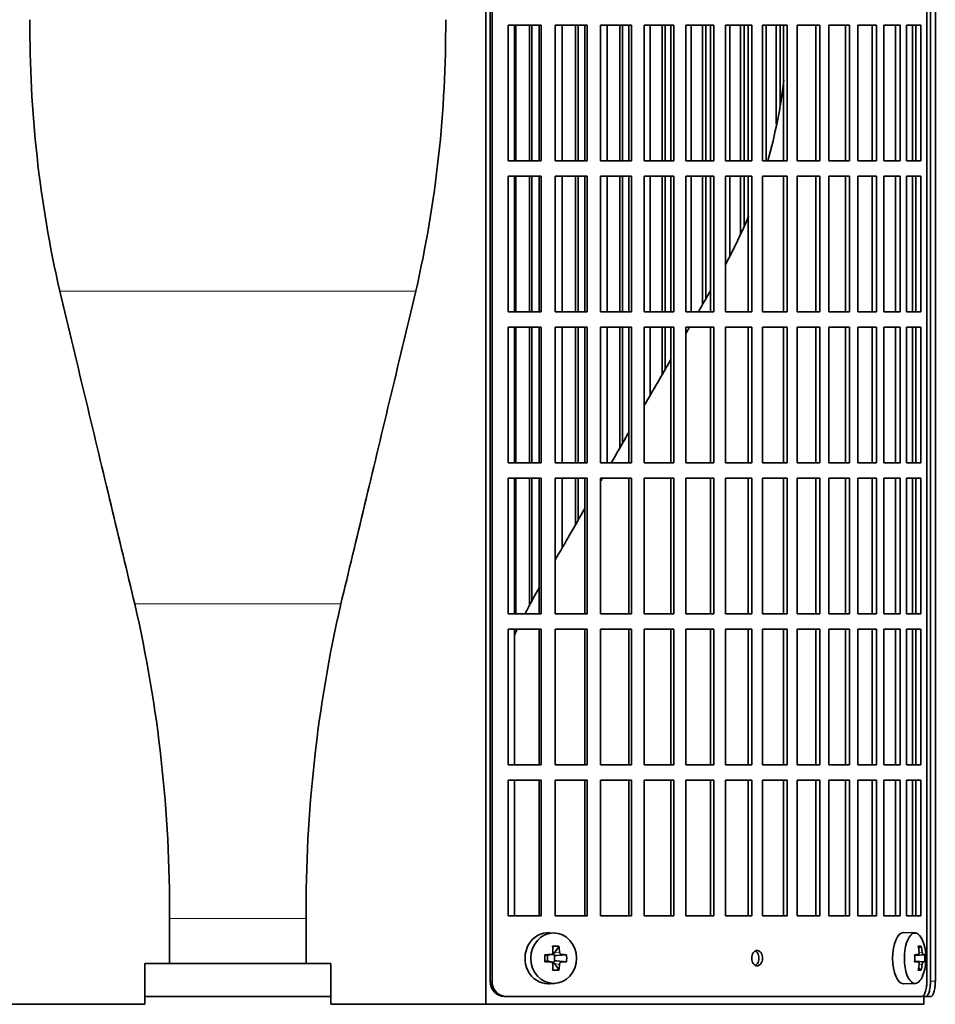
# Model space of a CAD drawing. Header units: millimetres. Extents: x 342 to 1217, y -1599 to 1593.
# Tile 11 of 20: x 449 to 628, y -152 to 40. Entities that reach past the tile are written whole.
import ezdxf

# ---------------------------------------------------------------- set-up
doc = ezdxf.new("R2010")
doc.units = ezdxf.units.MM
for name, color, linetype in [('M5X8_UNI7687', 7, 'Continuous'), ('VSI344-454_FILTR', 7, 'Continuous'), ('VSI344-454_SUPPO', 7, 'Continuous')]:
    doc.layers.add(name, color=color, linetype=linetype)

# ---------------------------------------------------------------- blocks, each defined once
blk = doc.blocks.new('SE')
at = {"layer": 'M5X8_UNI7687', "color": 7, "linetype": 'Continuous', "lineweight": 35}
for p, q in [((553.93, -138.48), (552.88, -138.41)), ((624.31, -138.47), (622.05, -138.4)), ((554.72, -141.07), (553.81, -142.37)), ((625.48, -141.07), (624.97, -141.46)), ((551.97, -142.71), (552.39, -142.87)), ((551.97, -144.09), (552.39, -143.93)), ((552.43, -142.87), (553.18, -142.68)), ((553.18, -144.12), (552.43, -143.93)), ((552.48, -143.94), (552.48, -142.86)), ((553.16, -142.65), (553.67, -142.65)), ((553.67, -144.15), (553.18, -144.15)), ((553.84, -142.83), (553.84, -143.97)), ((556.2, -142.71), (554.26, -142.87)), ((556.2, -144.09), (554.26, -143.93)), ((624.2, -142.76), (624.87, -142.69)), ((624.87, -144.11), (624.2, -144.04)), ((626.18, -142.71), (624.21, -142.85)), ((626.18, -144.09), (624.21, -143.95)), ((554.72, -145.74), (553.81, -144.43)), ((625.48, -145.74), (624.97, -145.34)), ((552.88, -148.39), (553.93, -148.32)), ((622.05, -148.4), (624.31, -148.33))]:
    blk.add_line(p, q, dxfattribs=at)
at = {"layer": 'M5X8_UNI7687', "color": 4, "linetype": 'Continuous', "lineweight": 9}
for p, q in [((553.81, -142.37), (554.82, -142.19)), ((625.07, -142.25), (625.67, -142.19)), ((552.39, -142.87), (553.08, -142.69)), ((553.08, -144.11), (552.39, -143.93)), ((555.27, -142.69), (554.26, -142.87)), ((554.26, -143.93), (555.27, -144.11)), ((624.2, -142.76), (624.86, -142.69)), ((624.86, -144.11), (624.2, -144.04)), ((625.88, -142.69), (624.21, -142.85)), ((624.21, -143.96), (625.88, -144.11)), ((554.82, -144.61), (553.81, -144.43)), ((625.67, -144.61), (625.07, -144.55))]:
    blk.add_line(p, q, dxfattribs=at)
at = {"layer": 'M5X8_UNI7687', "color": 7, "linetype": 'Continuous', "lineweight": 35}
for centre, radius, start, end in [((553.07, -142.23), 0.465, 271.4799, 4.1476), ((616.4, -143.4), 10, 343.7273, 16.2727), ((601.33, -143.4), 49.36, 179.1963, 180.8037), ((553.07, -144.58), 0.465, 355.8523, 88.5202), ((545.62, -143.4), 10.6, 356.2556, 3.7444), ((616.78, -143.4), 9.42, 355.7871, 4.2129)]:
    blk.add_arc(centre, radius, start, end, dxfattribs=at)
for centre, major_axis, ratio, start_param, end_param in [((552.61, -143.4), (0, -5), 0.906308, 3.081955, 6.283185), ((622.02, -143.4), (0, -5), 0.422618, 3.141593, 6.283185), ((624.28, -143.4), (0, -4.93), 0.422618, 2.175256, 6.283185), ((550.92, -146.46), (8.86, 2.7), 0.529916, 0.974266, 1.123958), ((550.14, -143.4), (0, 10), 0.34202, -1.449667, -1.335108), ((549.85, -143.4), (0, 10), 0.5, -1.449667, -1.335108), ((618.4, -146.46), (7.75, 5.06), 0.247104, 0.286808, 0.4365), ((616.48, -143.4), (0, 10), 0.866025, 4.833518, 4.948078), ((616.35, -143.4), (0, 10), 0.939693, 4.833518, 4.948078), ((549.99, -143.56), (9.99, 0.37), 0.07899, 1.254131, 1.36869), ((549.99, -143.25), (9.99, -0.37), 0.07899, -1.36869, -1.254131), ((552.39, -142.36), (-0.03, 0.507), 0.355475, 2.983295, 3.209876), ((552.39, -144.44), (-0.03, -0.507), 0.355475, 3.073309, 3.29989), ((554.27, -142.36), (-0.561, -0.512), 0.450112, 5.177855, 5.696055), ((554.07, -142.4), (-0.019, -0.502), 0.906042, 5.273044, 5.799842), ((554.07, -144.4), (-0.019, 0.502), 0.906042, 0.483343, 1.010141), ((554.27, -144.44), (-0.561, 0.512), 0.450112, 0.58713, 1.105331), ((554.27, -142.36), (-0.85, -0.111), 0.58208, 0.96918, 1.487381), ((554.27, -144.44), (-0.85, 0.111), 0.58208, 4.795805, 5.314006), ((549.99, -143.56), (9.99, 0.37), 0.07899, 0.897313, 1.011873), ((549.99, -143.25), (9.99, -0.37), 0.07899, -1.011873, -0.897313), ((616.41, -143.56), (9.97, 0.79), 0.036834, 0.556003, 0.670562), ((619.7, -143.4), (0, -9.26), 0.488139, 1.49595, 1.645642), ((616.41, -143.25), (9.97, -0.79), 0.036834, -0.670562, -0.556003), ((616.41, -143.56), (9.97, 0.79), 0.036834, 0.199185, 0.313745), ((616.41, -143.25), (9.97, -0.79), 0.036834, -0.313745, -0.199185), ((550.14, -143.4), (0, -10), 0.34202, 1.335108, 1.449667), ((550.92, -140.34), (8.86, -2.7), 0.529916, -1.123958, -0.974266), ((549.85, -143.4), (0, -10), 0.5, 1.335108, 1.449667), ((616.48, -143.4), (0, -10), 0.866025, 1.335108, 1.449667), ((618.4, -140.34), (7.75, -5.06), 0.247104, -0.4365, -0.286808), ((616.35, -143.4), (0, -10), 0.939693, 1.335108, 1.449667), ((624.28, -143.4), (0, -4.93), 0.422618, 0, 0.966337), ((552.61, -143.4), (0, -5), 0.906308, 0, 0.059638), ((622.02, -143.4), (0, -5), 0.422618, 0, 0.012961)]:
    blk.add_ellipse(centre, major_axis=major_axis, ratio=ratio, start_param=start_param, end_param=end_param, dxfattribs=at)
blk.add_ellipse((553.67, -143.4), major_axis=(0, -4.93), ratio=0.906308, dxfattribs=at)
for points in [[(554.82, -142.19), (554.82, -142.21), (554.82, -142.24), (554.83, -142.29), (554.84, -142.34), (554.86, -142.38), (554.88, -142.42), (554.9, -142.47), (554.93, -142.51), (554.96, -142.54), (554.99, -142.58), (555.03, -142.61), (555.07, -142.63), (555.11, -142.65), (555.14, -142.67), (555.18, -142.68), (555.22, -142.69), (555.25, -142.69), (555.27, -142.69)], [(624.86, -142.69), (624.87, -142.69), (624.89, -142.69), (624.91, -142.68), (624.94, -142.67), (624.96, -142.65), (624.98, -142.63), (625, -142.61), (625.02, -142.58), (625.03, -142.54), (625.05, -142.51), (625.06, -142.47), (625.07, -142.42), (625.07, -142.38), (625.08, -142.34), (625.08, -142.29), (625.08, -142.24), (625.08, -142.21), (625.07, -142.19)], [(625.67, -142.19), (625.68, -142.21), (625.68, -142.24), (625.69, -142.29), (625.7, -142.34), (625.71, -142.38), (625.72, -142.42), (625.73, -142.47), (625.74, -142.51), (625.76, -142.54), (625.77, -142.58), (625.79, -142.61), (625.81, -142.63), (625.82, -142.65), (625.84, -142.67), (625.85, -142.68), (625.87, -142.69), (625.88, -142.69), (625.88, -142.69)], [(555.27, -144.11), (555.25, -144.11), (555.22, -144.11), (555.18, -144.12), (555.14, -144.13), (555.11, -144.15), (555.07, -144.17), (555.03, -144.19), (554.99, -144.22), (554.96, -144.26), (554.93, -144.3), (554.9, -144.34), (554.88, -144.38), (554.86, -144.42), (554.84, -144.46), (554.83, -144.51), (554.82, -144.56), (554.82, -144.59), (554.82, -144.61)], [(625.07, -144.61), (625.08, -144.59), (625.08, -144.56), (625.08, -144.51), (625.08, -144.46), (625.07, -144.42), (625.07, -144.38), (625.06, -144.34), (625.05, -144.3), (625.03, -144.26), (625.02, -144.22), (625, -144.19), (624.98, -144.17), (624.96, -144.15), (624.94, -144.13), (624.91, -144.12), (624.89, -144.11), (624.87, -144.11), (624.86, -144.11)], [(625.88, -144.11), (625.88, -144.11), (625.87, -144.11), (625.85, -144.12), (625.84, -144.13), (625.82, -144.15), (625.81, -144.17), (625.79, -144.19), (625.77, -144.22), (625.76, -144.26), (625.74, -144.3), (625.73, -144.34), (625.72, -144.38), (625.71, -144.42), (625.7, -144.46), (625.69, -144.51), (625.68, -144.56), (625.68, -144.59), (625.67, -144.61)]]:
    blk.add_open_spline(points, degree=3, dxfattribs=at)
at = {"layer": 'VSI344-454_FILTR', "color": 7, "linetype": 'Continuous', "lineweight": 35}
for p, q in [((541.29, -147.9), (541.29, 125.1)), ((541.63, -147.9), (541.63, 125.1)), ((626.59, -147.9), (626.59, 125.1)), ((627.3, -147.9), (627.3, 121.1)), ((628.25, -147.9), (628.25, 121.1)), ((544.78, 12.35), (544.78, 38.85)), ((544.78, 38.85), (551.25, 38.85)), ((546.3, 12.35), (546.3, 38.85)), ((548.98, 12.35), (548.98, 38.85)), ((549.4, 12.35), (549.4, 38.85)), ((550.86, 12.35), (550.86, 38.85)), ((551.25, 12.35), (551.25, 38.85)), ((553.96, 12.35), (553.96, 38.85)), ((553.96, 38.85), (560.23, 38.85)), ((555.36, 12.35), (555.36, 38.85)), ((557.95, 12.35), (557.95, 38.85)), ((558.44, 12.35), (558.44, 38.85)), ((559.77, 12.35), (559.77, 38.85)), ((560.23, 12.35), (560.23, 38.85)), ((562.84, 12.35), (562.84, 38.85)), ((562.84, 38.85), (568.86, 38.85)), ((564.1, 12.35), (564.1, 38.85)), ((566.6, 12.35), (566.6, 38.85)), ((567.15, 12.35), (567.15, 38.85)), ((568.35, 12.35), (568.35, 38.85)), ((568.86, 12.35), (568.86, 38.85)), ((571.37, 12.35), (571.37, 38.85)), ((571.37, 38.85), (577.13, 38.85)), ((572.5, 12.35), (572.5, 38.85)), ((574.89, 12.35), (574.89, 38.85)), ((575.49, 12.35), (575.49, 38.85)), ((576.55, 12.35), (576.55, 38.85)), ((577.13, 12.35), (577.13, 38.85)), ((579.51, 12.35), (579.51, 38.85)), ((579.51, 38.85), (584.98, 38.85)), ((580.51, 12.35), (580.51, 38.85)), ((582.77, 12.35), (582.77, 38.85)), ((583.43, 12.35), (583.43, 38.85)), ((584.35, 12.35), (584.35, 38.85)), ((584.98, 12.35), (584.98, 38.85)), ((587.23, 12.35), (587.23, 38.85)), ((587.23, 38.85), (592.37, 38.85)), ((588.08, 12.35), (588.08, 38.85)), ((590.21, 12.35), (590.21, 38.85)), ((590.92, 12.35), (590.92, 38.85)), ((591.69, 12.35), (591.69, 38.85)), ((592.37, 12.35), (592.37, 38.85)), ((594.48, 38.85), (599.28, 38.85)), ((594.48, 12.35), (594.48, 38.85)), ((595.18, 12.35), (595.18, 38.85)), ((597.17, 19.51), (597.17, 38.85)), ((597.92, 23.28), (597.92, 38.85)), ((598.55, 12.35), (598.55, 38.85)), ((599.28, 12.35), (599.28, 38.85)), ((601.24, 38.85), (605.66, 38.85)), ((601.24, 12.35), (601.24, 38.85)), ((604.89, 12.35), (604.89, 38.85)), ((605.66, 12.35), (605.66, 38.85)), ((607.46, 38.85), (611.49, 38.85)), ((607.46, 12.35), (607.46, 38.85)), ((610.67, 12.35), (610.67, 38.85)), ((611.49, 12.35), (611.49, 38.85)), ((613.12, 38.85), (616.74, 38.85)), ((613.12, 12.35), (613.12, 38.85)), ((615.88, 12.35), (615.88, 38.85)), ((616.74, 12.35), (616.74, 38.85)), ((618.19, 38.85), (621.38, 38.85)), ((618.19, 12.35), (618.19, 38.85)), ((620.49, 12.35), (620.49, 38.85)), ((621.38, 12.35), (621.38, 38.85)), ((622.64, 38.85), (625.39, 38.85)), ((622.64, 12.35), (622.64, 38.85)), ((624.47, 12.35), (624.47, 38.85)), ((625.39, 12.35), (625.39, 38.85)), ((544.78, 12.35), (551.25, 12.35)), ((553.96, 12.35), (560.23, 12.35)), ((562.84, 12.35), (568.86, 12.35)), ((571.37, 12.35), (577.13, 12.35)), ((579.51, 12.35), (584.98, 12.35)), ((587.23, 12.35), (592.37, 12.35)), ((594.48, 12.35), (599.28, 12.35)), ((601.24, 12.35), (605.66, 12.35)), ((607.46, 12.35), (611.49, 12.35)), ((613.12, 12.35), (616.74, 12.35)), ((618.19, 12.35), (621.38, 12.35)), ((622.64, 12.35), (625.39, 12.35)), ((544.78, -17.15), (544.78, 9.35)), ((544.78, 9.35), (551.25, 9.35)), ((546.3, -17.15), (546.3, 9.35)), ((548.98, -17.15), (548.98, 9.35)), ((549.4, -17.15), (549.4, 9.35)), ((550.86, -17.15), (550.86, 9.35)), ((551.25, -17.15), (551.25, 9.35)), ((553.96, -17.15), (553.96, 9.35)), ((553.96, 9.35), (560.23, 9.35)), ((555.36, -17.15), (555.36, 9.35)), ((557.95, -17.15), (557.95, 9.35)), ((558.44, -17.15), (558.44, 9.35)), ((559.77, -17.15), (559.77, 9.35)), ((560.23, -17.15), (560.23, 9.35)), ((562.84, -17.15), (562.84, 9.35)), ((562.84, 9.35), (568.86, 9.35)), ((564.1, -17.15), (564.1, 9.35)), ((566.6, -17.15), (566.6, 9.35)), ((567.15, -17.15), (567.15, 9.35)), ((568.35, -17.15), (568.35, 9.35)), ((568.86, -17.15), (568.86, 9.35)), ((571.37, -17.15), (571.37, 9.35)), ((571.37, 9.35), (577.13, 9.35)), ((572.5, -17.15), (572.5, 9.35)), ((574.89, -17.15), (574.89, 9.35)), ((575.49, -17.15), (575.49, 9.35)), ((576.55, -17.15), (576.55, 9.35)), ((577.13, -17.15), (577.13, 9.35)), ((579.51, -17.15), (579.51, 9.35)), ((579.51, 9.35), (584.98, 9.35)), ((580.51, -17.15), (580.51, 9.35)), ((582.77, -15.73), (582.77, 9.35)), ((583.43, -14.6), (583.43, 9.35)), ((584.35, -17.15), (584.35, 9.35)), ((584.98, -17.15), (584.98, 9.35)), ((587.23, -17.15), (587.23, 9.35)), ((587.23, 9.35), (592.37, 9.35)), ((588.08, -6.16), (588.08, 9.35)), ((590.21, -1.99), (590.21, 9.35)), ((590.92, -0.27), (590.92, 9.35)), ((591.69, -17.15), (591.69, 9.35)), ((592.37, -17.15), (592.37, 9.35)), ((594.48, 9.35), (599.28, 9.35)), ((594.48, -17.15), (594.48, 9.35)), ((598.55, -17.15), (598.55, 9.35)), ((599.28, -17.15), (599.28, 9.35)), ((601.24, 9.35), (605.66, 9.35)), ((601.24, -17.15), (601.24, 9.35)), ((604.89, -17.15), (604.89, 9.35)), ((605.66, -17.15), (605.66, 9.35)), ((607.46, 9.35), (611.49, 9.35)), ((607.46, -17.15), (607.46, 9.35)), ((610.67, -17.15), (610.67, 9.35)), ((611.49, -17.15), (611.49, 9.35)), ((613.12, 9.35), (616.74, 9.35)), ((613.12, -17.15), (613.12, 9.35)), ((615.88, -17.15), (615.88, 9.35)), ((616.74, -17.15), (616.74, 9.35)), ((618.19, 9.35), (621.38, 9.35)), ((618.19, -17.15), (618.19, 9.35)), ((620.49, -17.15), (620.49, 9.35)), ((621.38, -17.15), (621.38, 9.35)), ((622.64, 9.35), (625.39, 9.35)), ((622.64, -17.15), (622.64, 9.35)), ((624.47, -17.15), (624.47, 9.35)), ((625.39, -17.15), (625.39, 9.35)), ((544.78, -17.15), (551.25, -17.15)), ((553.96, -17.15), (560.23, -17.15)), ((562.84, -17.15), (568.86, -17.15)), ((571.37, -17.15), (577.13, -17.15)), ((579.51, -17.15), (584.98, -17.15)), ((587.23, -17.15), (592.37, -17.15)), ((594.48, -17.15), (599.28, -17.15)), ((601.24, -17.15), (605.66, -17.15)), ((607.46, -17.15), (611.49, -17.15)), ((613.12, -17.15), (616.74, -17.15)), ((618.19, -17.15), (621.38, -17.15)), ((622.64, -17.15), (625.39, -17.15)), ((544.78, -46.65), (544.78, -20.15)), ((544.78, -20.15), (551.25, -20.15)), ((546.3, -46.65), (546.3, -20.15)), ((548.98, -46.65), (548.98, -20.15)), ((549.4, -46.65), (549.4, -20.15)), ((550.86, -46.65), (550.86, -20.15)), ((551.25, -46.65), (551.25, -20.15)), ((553.96, -46.65), (553.96, -20.15)), ((553.96, -20.15), (560.23, -20.15)), ((555.36, -46.65), (555.36, -20.15)), ((557.95, -46.65), (557.95, -20.15)), ((558.44, -46.65), (558.44, -20.15)), ((559.77, -46.65), (559.77, -20.15)), ((560.23, -46.65), (560.23, -20.15)), ((562.84, -46.65), (562.84, -20.15)), ((562.84, -20.15), (568.86, -20.15)), ((564.1, -46.65), (564.1, -20.15)), ((566.6, -43.74), (566.6, -20.15)), ((567.15, -42.79), (567.15, -20.15)), ((568.35, -46.65), (568.35, -20.15)), ((568.86, -46.65), (568.86, -20.15)), ((571.37, -46.65), (571.37, -20.15)), ((571.37, -20.15), (577.13, -20.15)), ((572.5, -33.52), (572.5, -20.15)), ((574.89, -29.39), (574.89, -20.15)), ((575.49, -28.34), (575.49, -20.15)), ((576.55, -46.65), (576.55, -20.15)), ((577.13, -46.65), (577.13, -20.15)), ((579.51, -46.65), (579.51, -20.15)), ((579.51, -20.15), (584.98, -20.15)), ((584.35, -46.65), (584.35, -20.15)), ((584.98, -46.65), (584.98, -20.15)), ((587.23, -46.65), (587.23, -20.15)), ((587.23, -20.15), (592.37, -20.15)), ((591.69, -46.65), (591.69, -20.15)), ((592.37, -46.65), (592.37, -20.15)), ((594.48, -20.15), (599.28, -20.15)), ((594.48, -46.65), (594.48, -20.15)), ((598.55, -46.65), (598.55, -20.15)), ((599.28, -46.65), (599.28, -20.15)), ((601.24, -20.15), (605.66, -20.15)), ((601.24, -46.65), (601.24, -20.15)), ((604.89, -46.65), (604.89, -20.15)), ((605.66, -46.65), (605.66, -20.15)), ((607.46, -20.15), (611.49, -20.15)), ((607.46, -46.65), (607.46, -20.15)), ((610.67, -46.65), (610.67, -20.15)), ((611.49, -46.65), (611.49, -20.15)), ((613.12, -20.15), (616.74, -20.15)), ((613.12, -46.65), (613.12, -20.15)), ((615.88, -46.65), (615.88, -20.15)), ((616.74, -46.65), (616.74, -20.15)), ((618.19, -20.15), (621.38, -20.15)), ((618.19, -46.65), (618.19, -20.15)), ((620.49, -46.65), (620.49, -20.15)), ((621.38, -46.65), (621.38, -20.15)), ((622.64, -20.15), (625.39, -20.15)), ((622.64, -46.65), (622.64, -20.15)), ((624.47, -46.65), (624.47, -20.15)), ((625.39, -46.65), (625.39, -20.15)), ((544.78, -46.65), (551.25, -46.65)), ((553.96, -46.65), (560.23, -46.65)), ((562.84, -46.65), (568.86, -46.65)), ((571.37, -46.65), (577.13, -46.65)), ((579.51, -46.65), (584.98, -46.65)), ((587.23, -46.65), (592.37, -46.65)), ((594.48, -46.65), (599.28, -46.65)), ((601.24, -46.65), (605.66, -46.65)), ((607.46, -46.65), (611.49, -46.65)), ((613.12, -46.65), (616.74, -46.65)), ((618.19, -46.65), (621.38, -46.65)), ((622.64, -46.65), (625.39, -46.65)), ((544.78, -76.15), (544.78, -49.65)), ((544.78, -49.65), (551.25, -49.65)), ((546.3, -76.15), (546.3, -49.65)), ((548.98, -74.62), (548.98, -49.65)), ((549.4, -73.81), (549.4, -49.65)), ((550.86, -76.15), (550.86, -49.65)), ((551.25, -76.15), (551.25, -49.65)), ((553.96, -76.15), (553.96, -49.65)), ((553.96, -49.65), (560.23, -49.65)), ((555.36, -63.22), (555.36, -49.65)), ((557.95, -58.72), (557.95, -49.65)), ((558.44, -57.88), (558.44, -49.65)), ((559.77, -76.15), (559.77, -49.65)), ((560.23, -76.15), (560.23, -49.65)), ((562.84, -76.15), (562.84, -49.65)), ((562.84, -49.65), (568.86, -49.65)), ((568.35, -76.15), (568.35, -49.65)), ((568.86, -76.15), (568.86, -49.65)), ((571.37, -76.15), (571.37, -49.65)), ((571.37, -49.65), (577.13, -49.65)), ((576.55, -76.15), (576.55, -49.65)), ((577.13, -76.15), (577.13, -49.65)), ((579.51, -76.15), (579.51, -49.65)), ((579.51, -49.65), (584.98, -49.65)), ((584.35, -76.15), (584.35, -49.65)), ((584.98, -76.15), (584.98, -49.65)), ((587.23, -76.15), (587.23, -49.65)), ((587.23, -49.65), (592.37, -49.65)), ((591.69, -76.15), (591.69, -49.65)), ((592.37, -76.15), (592.37, -49.65)), ((594.48, -49.65), (599.28, -49.65)), ((594.48, -76.15), (594.48, -49.65)), ((598.55, -76.15), (598.55, -49.65)), ((599.28, -76.15), (599.28, -49.65)), ((601.24, -49.65), (605.66, -49.65)), ((601.24, -76.15), (601.24, -49.65)), ((604.89, -76.15), (604.89, -49.65)), ((605.66, -76.15), (605.66, -49.65)), ((607.46, -49.65), (611.49, -49.65)), ((607.46, -76.15), (607.46, -49.65)), ((610.67, -76.15), (610.67, -49.65)), ((611.49, -76.15), (611.49, -49.65)), ((613.12, -49.65), (616.74, -49.65)), ((613.12, -76.15), (613.12, -49.65)), ((615.88, -76.15), (615.88, -49.65)), ((616.74, -76.15), (616.74, -49.65)), ((618.19, -49.65), (621.38, -49.65)), ((618.19, -76.15), (618.19, -49.65)), ((620.49, -76.15), (620.49, -49.65)), ((621.38, -76.15), (621.38, -49.65)), ((622.64, -49.65), (625.39, -49.65)), ((622.64, -76.15), (622.64, -49.65)), ((624.47, -76.15), (624.47, -49.65)), ((625.39, -76.15), (625.39, -49.65)), ((544.78, -76.15), (551.25, -76.15)), ((553.96, -76.15), (560.23, -76.15)), ((562.84, -76.15), (568.86, -76.15)), ((571.37, -76.15), (577.13, -76.15)), ((579.51, -76.15), (584.98, -76.15)), ((587.23, -76.15), (592.37, -76.15)), ((594.48, -76.15), (599.28, -76.15)), ((601.24, -76.15), (605.66, -76.15)), ((607.46, -76.15), (611.49, -76.15)), ((613.12, -76.15), (616.74, -76.15)), ((618.19, -76.15), (621.38, -76.15)), ((622.64, -76.15), (625.39, -76.15)), ((544.78, -105.65), (544.78, -79.15)), ((544.78, -79.15), (551.25, -79.15)), ((550.86, -105.65), (550.86, -79.15)), ((551.25, -105.65), (551.25, -79.15)), ((553.96, -105.65), (553.96, -79.15)), ((553.96, -79.15), (560.23, -79.15)), ((559.77, -105.65), (559.77, -79.15)), ((560.23, -105.65), (560.23, -79.15)), ((562.84, -105.65), (562.84, -79.15)), ((562.84, -79.15), (568.86, -79.15)), ((568.35, -105.65), (568.35, -79.15)), ((568.86, -105.65), (568.86, -79.15)), ((571.37, -105.65), (571.37, -79.15)), ((571.37, -79.15), (577.13, -79.15)), ((576.55, -105.65), (576.55, -79.15)), ((577.13, -105.65), (577.13, -79.15)), ((579.51, -105.65), (579.51, -79.15)), ((579.51, -79.15), (584.98, -79.15)), ((584.35, -105.65), (584.35, -79.15)), ((584.98, -105.65), (584.98, -79.15)), ((587.23, -105.65), (587.23, -79.15)), ((587.23, -79.15), (592.37, -79.15)), ((591.69, -105.65), (591.69, -79.15)), ((592.37, -105.65), (592.37, -79.15)), ((594.48, -79.15), (599.28, -79.15)), ((594.48, -105.65), (594.48, -79.15)), ((598.55, -105.65), (598.55, -79.15)), ((599.28, -105.65), (599.28, -79.15)), ((601.24, -79.15), (605.66, -79.15)), ((601.24, -105.65), (601.24, -79.15)), ((604.89, -105.65), (604.89, -79.15)), ((605.66, -105.65), (605.66, -79.15)), ((607.46, -79.15), (611.49, -79.15)), ((607.46, -105.65), (607.46, -79.15)), ((610.67, -105.65), (610.67, -79.15)), ((611.49, -105.65), (611.49, -79.15)), ((613.12, -79.15), (616.74, -79.15)), ((613.12, -105.65), (613.12, -79.15)), ((615.88, -105.65), (615.88, -79.15)), ((616.74, -105.65), (616.74, -79.15)), ((618.19, -79.15), (621.38, -79.15)), ((618.19, -105.65), (618.19, -79.15)), ((620.49, -105.65), (620.49, -79.15)), ((621.38, -105.65), (621.38, -79.15)), ((622.64, -79.15), (625.39, -79.15)), ((622.64, -105.65), (622.64, -79.15)), ((624.47, -105.65), (624.47, -79.15)), ((625.39, -105.65), (625.39, -79.15)), ((544.78, -105.65), (551.25, -105.65)), ((553.96, -105.65), (560.23, -105.65)), ((562.84, -105.65), (568.86, -105.65)), ((571.37, -105.65), (577.13, -105.65)), ((579.51, -105.65), (584.98, -105.65)), ((587.23, -105.65), (592.37, -105.65)), ((594.48, -105.65), (599.28, -105.65)), ((601.24, -105.65), (605.66, -105.65)), ((607.46, -105.65), (611.49, -105.65)), ((613.12, -105.65), (616.74, -105.65)), ((618.19, -105.65), (621.38, -105.65)), ((622.64, -105.65), (625.39, -105.65)), ((544.78, -135.15), (544.78, -108.65)), ((544.78, -108.65), (551.25, -108.65)), ((550.86, -135.15), (550.86, -108.65)), ((551.25, -135.15), (551.25, -108.65)), ((553.96, -135.15), (553.96, -108.65)), ((553.96, -108.65), (560.23, -108.65)), ((559.77, -135.15), (559.77, -108.65)), ((560.23, -135.15), (560.23, -108.65)), ((562.84, -135.15), (562.84, -108.65)), ((562.84, -108.65), (568.86, -108.65)), ((568.35, -135.15), (568.35, -108.65)), ((568.86, -135.15), (568.86, -108.65)), ((571.37, -135.15), (571.37, -108.65)), ((571.37, -108.65), (577.13, -108.65)), ((576.55, -135.15), (576.55, -108.65)), ((577.13, -135.15), (577.13, -108.65)), ((579.51, -135.15), (579.51, -108.65)), ((579.51, -108.65), (584.98, -108.65)), ((584.35, -135.15), (584.35, -108.65)), ((584.98, -135.15), (584.98, -108.65)), ((587.23, -135.15), (587.23, -108.65)), ((587.23, -108.65), (592.37, -108.65)), ((591.69, -135.15), (591.69, -108.65)), ((592.37, -135.15), (592.37, -108.65)), ((594.48, -108.65), (599.28, -108.65)), ((594.48, -135.15), (594.48, -108.65)), ((598.55, -135.15), (598.55, -108.65)), ((599.28, -135.15), (599.28, -108.65)), ((601.24, -108.65), (605.66, -108.65)), ((601.24, -135.15), (601.24, -108.65)), ((604.89, -135.15), (604.89, -108.65)), ((605.66, -135.15), (605.66, -108.65)), ((607.46, -108.65), (611.49, -108.65)), ((607.46, -135.15), (607.46, -108.65)), ((610.67, -135.15), (610.67, -108.65)), ((611.49, -135.15), (611.49, -108.65)), ((613.12, -108.65), (616.74, -108.65)), ((613.12, -135.15), (613.12, -108.65)), ((615.88, -135.15), (615.88, -108.65)), ((616.74, -135.15), (616.74, -108.65)), ((618.19, -108.65), (621.38, -108.65)), ((618.19, -135.15), (618.19, -108.65)), ((620.49, -135.15), (620.49, -108.65)), ((621.38, -135.15), (621.38, -108.65)), ((622.64, -108.65), (625.39, -108.65)), ((622.64, -135.15), (622.64, -108.65)), ((624.47, -135.15), (624.47, -108.65)), ((625.39, -135.15), (625.39, -108.65)), ((544.78, -135.15), (551.25, -135.15)), ((553.96, -135.15), (560.23, -135.15)), ((562.84, -135.15), (568.86, -135.15)), ((571.37, -135.15), (577.13, -135.15)), ((579.51, -135.15), (584.98, -135.15)), ((587.23, -135.15), (592.37, -135.15)), ((594.48, -135.15), (599.28, -135.15)), ((601.24, -135.15), (605.66, -135.15)), ((607.46, -135.15), (611.49, -135.15)), ((613.12, -135.15), (616.74, -135.15)), ((618.19, -135.15), (621.38, -135.15)), ((622.64, -135.15), (625.39, -135.15)), ((473.8, -150.9), (510.13, -150.9)), ((544.44, -150.9), (544.09, -150.9)), ((544.44, -150.9), (625.53, -150.9)), ((625.97, -150.9), (626.33, -150.9)), ((627.28, -150.9), (626.33, -150.9))]:
    blk.add_line(p, q, dxfattribs=at)
at = {"layer": 'VSI344-454_FILTR', "color": 4, "linetype": 'Continuous', "lineweight": 9}
for p, q in [((541.63, -147.9), (541.29, -147.9)), ((628.25, -147.9), (627.3, -147.9))]:
    blk.add_line(p, q, dxfattribs=at)
at = {"layer": 'VSI344-454_FILTR', "color": 7, "linetype": 'Continuous', "lineweight": 35}
for centre, start, end in [((544.2, -147.99), 178.231, 267.8935), ((544.54, -147.99), 178.1916, 267.9344)]:
    blk.add_arc(centre, 2.91, start, end, dxfattribs=at)
for points, knots in [([(593.43, -144.9), (593.36, -144.9), (593.22, -144.88), (592.95, -144.76), (592.65, -144.48), (592.42, -143.98), (592.34, -143.39), (592.42, -142.81), (592.64, -142.36), (592.9, -142.09), (593.16, -141.93), (593.34, -141.91), (593.43, -141.9)], [0, 0, 0, 0, 0.064066, 0.126815, 0.254692, 0.378277, 0.50107, 0.625893, 0.749447, 0.833633, 0.916759, 1, 1, 1, 1]), ([(593.07, -144.82), (593.14, -144.79), (593.28, -144.69), (593.52, -144.44), (593.73, -143.99), (593.81, -143.41), (593.73, -142.83), (593.5, -142.32), (593.25, -142.08), (593.11, -142), (593.09, -141.99)], [0.1064378, 0.1064378, 0.1064378, 0.1064378, 0.1663652, 0.2505516, 0.3741057, 0.498929, 0.621722, 0.7453065, 0.8731842, 0.8878187, 0.8878187, 0.8878187, 0.8878187]), ([(593.43, -141.9), (593.5, -141.91), (593.64, -141.92), (593.91, -142.04), (594.21, -142.32), (594.44, -142.83), (594.52, -143.41), (594.43, -143.99), (594.22, -144.44), (593.97, -144.71), (593.71, -144.87), (593.53, -144.89), (593.43, -144.9)], [0, 0, 0, 0, 0.064066, 0.126815, 0.254692, 0.378277, 0.50107, 0.625893, 0.749447, 0.833633, 0.916759, 1, 1, 1, 1]), ([(625.53, -150.9), (625.55, -150.9), (625.59, -150.9), (625.65, -150.88), (625.71, -150.86), (625.77, -150.83), (625.83, -150.79), (625.88, -150.73), (625.99, -150.62), (626.13, -150.41), (626.29, -150.04), (626.42, -149.58), (626.5, -149.14), (626.55, -148.77), (626.58, -148.49), (626.59, -148.2), (626.59, -148), (626.59, -147.9)], [0, 0, 0, 0, 0.036074, 0.071827, 0.107372, 0.142823, 0.178296, 0.213907, 0.249769, 0.375679, 0.49974, 0.623937, 0.750153, 0.812742, 0.874833, 0.937047, 1, 1, 1, 1]), ([(626.33, -150.9), (626.35, -150.9), (626.38, -150.9), (626.44, -150.88), (626.49, -150.86), (626.55, -150.83), (626.6, -150.79), (626.65, -150.73), (626.75, -150.62), (626.88, -150.41), (627.02, -150.04), (627.14, -149.58), (627.21, -149.14), (627.26, -148.77), (627.28, -148.49), (627.29, -148.2), (627.3, -148), (627.3, -147.9)], [0, 0, 0, 0, 0.036074, 0.071835, 0.107394, 0.142867, 0.178369, 0.214016, 0.24992, 0.375515, 0.499619, 0.623903, 0.749864, 0.812553, 0.874725, 0.937001, 1, 1, 1, 1]), ([(628.25, -147.9), (628.25, -147.96), (628.24, -148.07), (628.24, -148.24), (628.23, -148.4), (628.22, -148.57), (628.21, -148.73), (628.19, -148.89), (628.16, -149.18), (628.09, -149.58), (627.97, -150.04), (627.83, -150.41), (627.68, -150.64), (627.56, -150.78), (627.47, -150.85), (627.37, -150.89), (627.31, -150.9), (627.28, -150.9)], [0, 0, 0, 0, 0.03611, 0.071905, 0.107497, 0.143003, 0.178538, 0.214218, 0.250157, 0.376062, 0.500393, 0.624478, 0.750119, 0.812755, 0.87487, 0.93708, 1, 1, 1, 1])]:
    blk.add_open_spline(points, degree=3, knots=knots, dxfattribs=at)
at = {"layer": 'VSI344-454_SUPPO', "color": 7, "linetype": 'Continuous', "lineweight": 35}
for p, q in [((540.43, -152.4), (540.43, 125.69)), ((546.03, 12.35), (546.03, 38.85)), ((623.81, 12.35), (623.81, 38.85)), ((546.03, -17.15), (546.03, 9.35)), ((623.81, -17.15), (623.81, 9.35)), ((546.03, -46.65), (546.03, -20.15)), ((623.81, -46.65), (623.81, -20.15)), ((546.03, -76.15), (546.03, -49.65)), ((623.81, -76.15), (623.81, -49.65)), ((546.03, -105.65), (546.03, -79.15)), ((623.81, -105.65), (623.81, -79.15)), ((546.03, -135.15), (546.03, -108.65)), ((623.81, -135.15), (623.81, -108.65)), ((478.61, -144.4), (478.61, -135.66)), ((505.32, -144.4), (505.32, -135.66)), ((478.61, -144.4), (473.8, -144.4)), ((473.8, -144.4), (473.8, -152.4)), ((478.61, -144.4), (505.32, -144.4)), ((505.32, -144.4), (510.13, -144.4)), ((510.13, -144.4), (510.13, -152.4)), ((625.97, -152.4), (625.97, -150.62)), ((443.49, -152.4), (473.8, -152.4)), ((540.43, -152.4), (510.13, -152.4)), ((540.43, -152.4), (625.97, -152.4))]:
    blk.add_line(p, q, dxfattribs=at)
at = {"layer": 'VSI344-454_SUPPO', "color": 4, "linetype": 'Continuous', "lineweight": 9}
for p, q in [((457.17, -13.09), (526.76, -13.09)), ((512.1, -74.19), (471.82, -74.19)), ((505.32, -135.66), (478.61, -135.66))]:
    blk.add_line(p, q, dxfattribs=at)
at = {"layer": 'VSI344-454_SUPPO', "color": 7, "linetype": 'Continuous', "lineweight": 35}
for centre, radius, start, end in [((682.8, 38.52), 231.46, 179.6592, 192.8853), ((301.12, 38.52), 231.46, 347.1147, 0.3408), ((499.55, 39.68), 99.78, 344.0936, 353.3171), ((499.55, 39.68), 99.78, 331.5662, 337.5501), ((663.22, -135.38), 129.49, 150.1961, 152.7545), ((210.84, -134.12), 267.78, 359.6688, 12.9312), ((773.09, -134.12), 267.78, 167.0688, 180.3312), ((663.22, -135.38), 129.49, 154.2527, 154.8253)]:
    blk.add_arc(centre, radius, start, end, dxfattribs=at)
for points in [[(471.82, -74.19), (470.32, -67.95), (467.24, -55.1), (462.36, -34.73), (458.93, -20.43), (457.17, -13.09)], [(512.1, -74.19), (513.6, -67.95), (516.69, -55.1), (521.57, -34.73), (525, -20.43), (526.76, -13.09)], [(581.95, -17.15), (582.75, -15.77), (583.55, -14.38), (584.35, -13)], [(579.51, -21.38), (579.75, -20.97), (579.98, -20.56), (580.22, -20.15)], [(571.37, -35.48), (573.09, -32.5), (574.82, -29.5), (576.55, -26.5)], [(562.84, -50.26), (562.95, -50.06), (563.07, -49.85), (563.19, -49.65)], [(553.96, -65.64), (555.89, -62.3), (557.82, -58.94), (559.77, -55.57)], [(550.85, -71.01), (550.86, -71.01), (550.86, -71), (550.86, -71)]]:
    blk.add_open_spline(points, degree=3, dxfattribs=at)
blk.add_open_spline([(564.92, -46.65), (566.03, -44.73), (567.17, -42.75), (568.32, -40.76), (568.35, -40.71)], degree=3, knots=[0.40501308, 0.40501308, 0.40501308, 0.40501308, 0.5, 0.50245811, 0.50245811, 0.50245811, 0.50245811], dxfattribs=at)

msp = doc.modelspace()

# ---------------------------------------------------------------- block references
msp.add_blockref('SE', (0, 0))

doc.saveas('drawing.dxf')
